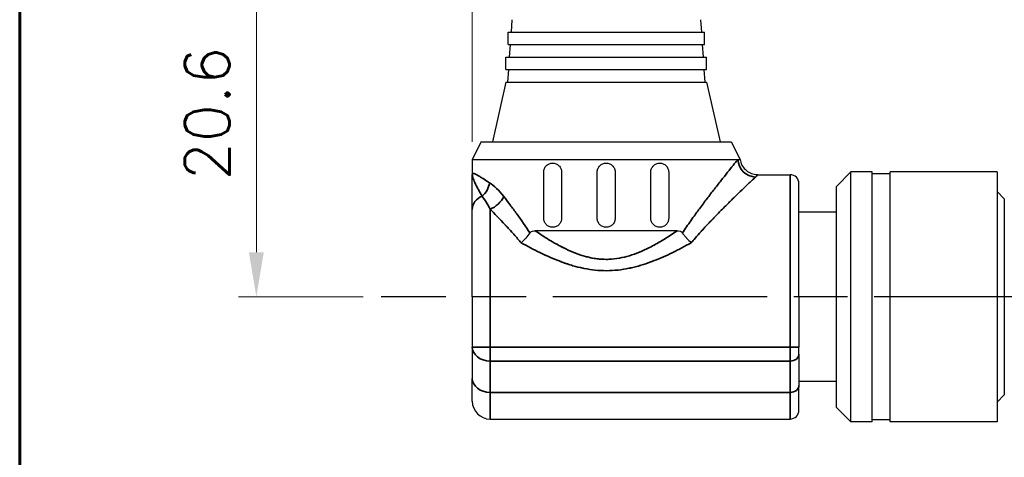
# Model space of a CAD drawing. Header units: millimetres. Extents: x 399 to 6233, y -1870 to 1602.
# Tile 58 of 256: x 4679 to 4734, y -1648 to -1624. Entities that reach past the tile are written whole.
import ezdxf

# ---------------------------------------------------------------- set-up
doc = ezdxf.new("R2010")
doc.units = ezdxf.units.MM
doc.linetypes.add('AM_ISO08W050', pattern=[18, 12, -1.5, 3, -1.5])
for name, color, linetype, lineweight in [('AM_5', 3, 'Continuous', 25), ('AM_7', 4, 'AM_ISO08W050', 25), ('可見 (ISO)', 7, 'Continuous', 25), ('窄部可見 (ISO)', 7, 'Continuous', 35)]:
    doc.layers.add(name, color=color, linetype=linetype, lineweight=lineweight)
doc.layers.add('BORDER', color=7, linetype='Continuous')
doc.styles.add('尺寸標註', font='romans.shx', dxfattribs={"bigfont": 'CHINESET.SHX'})
doc.dimstyles.new('CNS1$0', dxfattribs={"dimtxt": 2.5, "dimasz": 2.5, "dimexe": 1, "dimexo": 1, "dimgap": 1.5, "dimtad": 1, "dimtoh": 1, "dimdec": 1, "dimdsep": 46, "dimtxsty": '尺寸標註', "dimcen": 0, "dimclrd": 2, "dimclre": 2, "dimclrt": 1, "dimadec": 0, "dimazin": 2, "dimtp": 0.1, "dimtm": 0.1, "dimtfac": 0.71, "dimtdec": 1, "dimtmove": 0, "dimatfit": 0, "dimfxl": 0, "dimlwd": 13, "dimlwe": 13, "dimarcsym": 0})

# ---------------------------------------------------------------- blocks, each defined once
blk = doc.blocks.new('A4橫')
at = {"layer": 'BORDER', "color": 123, "linetype": 'Continuous', "lineweight": 60, "ltscale": 25.4}
blk.add_line((4731.534, 1453.749), (4731.534, 1170.892), dxfattribs=at)
blk = doc.blocks.new('*D237')
at = {"layer": 'AM_5', "color": 2, "lineweight": 13}
for p, q in [((4704.244, -1630.794), (4704.244, -1558.834)), ((4864.764, -1627.186), (4864.764, -1558.834)), ((4862.264, -1559.834), (4706.744, -1559.834))]:
    blk.add_line(p, q, dxfattribs=at)
at = {"layer": 'AM_5', "color": 2, "lineweight": -2}
for points in [[(4706.744, -1559.417), (4706.744, -1560.251), (4704.244, -1559.834)], [(4862.264, -1559.417), (4862.264, -1560.251), (4864.764, -1559.834)]]:
    blk.add_solid(points, dxfattribs=at)
at = {"layer": 'Defpoints', "color": 0, "lineweight": -2}
for p in [(4704.244, -1559.834), (4864.764, -1628.186), (4704.244, -1631.794)]:
    blk.add_point(p, dxfattribs=at)
at = {"layer": 'AM_5', "color": 1, "insert": (4784.504, -1557.084), "char_height": 2.5, "attachment_point": 5, "style": '尺寸標註'}
blk.add_mtext('160.5', dxfattribs=at)
blk = doc.blocks.new('*D239')
at = {"layer": 'AM_5', "color": 2, "lineweight": 13}
for p, q in [((4776.413, -1618.944), (4691.147, -1618.944)), ((4692.147, -1621.444), (4692.147, -1636.994)), ((4698.134, -1639.494), (4691.147, -1639.494))]:
    blk.add_line(p, q, dxfattribs=at)
at = {"layer": 'AM_5', "color": 2, "lineweight": -2}
for points in [[(4691.73, -1621.444), (4692.563, -1621.444), (4692.147, -1618.944)], [(4691.73, -1636.994), (4692.563, -1636.994), (4692.147, -1639.494)]]:
    blk.add_solid(points, dxfattribs=at)
at = {"layer": 'Defpoints', "color": 0, "lineweight": -2}
for p in [(4777.413, -1618.944), (4692.147, -1639.494), (4699.134, -1639.494)]:
    blk.add_point(p, dxfattribs=at)
at = {"layer": 'AM_5', "color": 1, "insert": (4689.397, -1629.219), "char_height": 2.5, "attachment_point": 5, "rotation": 90, "style": '尺寸標註'}
blk.add_mtext('20.6', dxfattribs=at)

msp = doc.modelspace()

# ---------------------------------------------------------------- linework, layer by layer
at = {"layer": 'AM_7'}
msp.add_line((4738.754, -1639.494), (4699.134, -1639.494), dxfattribs=at)
at = {"layer": '可見 (ISO)'}
for p, q in [((4706.464, -1623.954), (4706.415, -1624.654)), ((4717.025, -1623.954), (4717.074, -1624.654)), ((4706.244, -1624.654), (4717.244, -1624.654)), ((4706.244, -1625.354), (4706.244, -1624.654)), ((4717.244, -1625.354), (4717.244, -1624.654)), ((4706.244, -1625.354), (4717.244, -1625.354)), ((4706.366, -1625.354), (4706.317, -1626.054)), ((4717.123, -1625.354), (4717.171, -1626.054)), ((4706.119, -1626.054), (4717.369, -1626.054)), ((4706.119, -1626.754), (4706.119, -1626.054)), ((4717.369, -1626.754), (4717.369, -1626.054)), ((4706.119, -1626.754), (4717.369, -1626.754)), ((4706.268, -1626.754), (4706.219, -1627.454)), ((4717.22, -1626.754), (4717.269, -1627.454)), ((4706.119, -1627.454), (4705.369, -1630.794)), ((4706.119, -1627.454), (4717.369, -1627.454)), ((4717.369, -1627.454), (4718.119, -1630.794)), ((4704.744, -1630.794), (4704.244, -1631.794)), ((4704.744, -1630.794), (4718.744, -1630.794)), ((4718.744, -1630.794), (4719.244, -1631.794)), ((4704.244, -1631.794), (4719.122, -1631.794)), ((4704.244, -1631.794), (4704.244, -1632.644)), ((4708.244, -1635.094), (4708.244, -1632.494)), ((4709.244, -1632.494), (4709.244, -1635.094)), ((4711.244, -1635.094), (4711.244, -1632.494)), ((4712.244, -1632.494), (4712.244, -1635.094)), ((4714.244, -1635.094), (4714.244, -1632.494)), ((4715.244, -1632.494), (4715.244, -1635.094)), ((4718.944, -1632.013), (4718.944, -1632.013)), ((4724.644, -1633.299), (4725.449, -1632.494)), ((4725.449, -1646.494), (4725.449, -1632.494)), ((4726.644, -1632.494), (4725.449, -1632.494)), ((4726.644, -1646.494), (4726.644, -1632.494)), ((4727.644, -1646.494), (4727.644, -1632.494)), ((4733.644, -1632.494), (4727.644, -1632.494)), ((4733.644, -1632.494), (4733.644, -1646.494)), ((4704.607, -1632.715), (4704.607, -1632.715)), ((4720.233, -1632.644), (4722.044, -1632.644)), ((4727.644, -1632.594), (4726.644, -1632.594)), ((4722.544, -1639.494), (4722.544, -1633.144)), ((4724.644, -1645.689), (4724.644, -1633.299)), ((4734.044, -1633.994), (4733.644, -1633.594)), ((4734.044, -1633.994), (4734.044, -1644.994)), ((4704.244, -1639.494), (4704.244, -1634.594)), ((4724.644, -1634.744), (4722.544, -1634.744)), ((4715.716, -1635.794), (4707.773, -1635.794)), ((4716.246, -1636.199), (4716.247, -1636.199)), ((4704.244, -1639.494), (4704.244, -1642.312)), ((4722.544, -1639.494), (4722.544, -1642.312)), ((4704.244, -1642.312), (4704.244, -1644.069)), ((4722.544, -1642.703), (4722.544, -1642.312)), ((4722.544, -1642.703), (4722.544, -1644.46)), ((4704.244, -1645.344), (4704.244, -1644.069)), ((4724.644, -1644.244), (4722.544, -1644.244)), ((4722.544, -1645.844), (4722.544, -1644.46)), ((4734.044, -1644.994), (4733.644, -1645.394)), ((4724.644, -1645.689), (4725.449, -1646.494)), ((4705.244, -1646.344), (4722.044, -1646.344)), ((4726.644, -1646.494), (4725.449, -1646.494)), ((4727.644, -1646.394), (4726.644, -1646.394)), ((4733.644, -1646.494), (4727.644, -1646.494))]:
    msp.add_line(p, q, dxfattribs=at)
for centre, radius, start, end in [((4722.044, -1633.144), 0.5, 0, 90), ((4705.244, -1645.344), 1, 180, 270), ((4722.044, -1645.844), 0.5, 270, 0)]:
    msp.add_arc(centre, radius, start, end, dxfattribs=at)
msp.add_open_spline([(4719.122, -1631.794), (4719.204, -1631.794), (4719.244, -1631.794), (4719.244, -1631.794)], degree=3, dxfattribs=at)
for points, knots in [([(4719.244, -1631.794), (4719.261, -1631.901), (4719.295, -1632.006), (4719.394, -1632.198), (4719.46, -1632.287), (4719.616, -1632.438), (4719.707, -1632.501), (4719.903, -1632.594), (4720.01, -1632.625), (4720.156, -1632.642), (4720.194, -1632.644), (4720.233, -1632.644)], [0, 0, 0, 0, 0.0323509, 0.0323509, 0.0648619, 0.0648619, 0.0973671, 0.0973671, 0.1298724, 0.1298724, 0.1414389, 0.1414389, 0.1414389, 0.1414389]), ([(4708.244, -1632.494), (4708.244, -1632.429), (4708.258, -1632.362), (4708.309, -1632.239), (4708.348, -1632.183), (4708.436, -1632.095), (4708.493, -1632.057), (4708.616, -1632.006), (4708.682, -1631.994), (4708.806, -1631.994), (4708.872, -1632.006), (4708.995, -1632.056), (4709.052, -1632.095), (4709.141, -1632.184), (4709.18, -1632.24), (4709.231, -1632.363), (4709.244, -1632.43), (4709.244, -1632.494)], [0, 0, 0, 0, 0.0193382, 0.0193382, 0.0386763, 0.0386763, 0.0590611, 0.0590611, 0.0794458, 0.0794458, 0.0994875, 0.0994875, 0.1195292, 0.1195292, 0.1386287, 0.1386287, 0.1577282, 0.1577282, 0.1577282, 0.1577282]), ([(4711.244, -1632.494), (4711.244, -1632.431), (4711.257, -1632.364), (4711.308, -1632.241), (4711.346, -1632.185), (4711.435, -1632.096), (4711.491, -1632.058), (4711.615, -1632.007), (4711.682, -1631.994), (4711.807, -1631.994), (4711.874, -1632.007), (4711.997, -1632.058), (4712.054, -1632.096), (4712.142, -1632.185), (4712.181, -1632.241), (4712.232, -1632.364), (4712.244, -1632.431), (4712.244, -1632.494)], [0, 0, 0, 0, 0.0188403, 0.0188403, 0.0376807, 0.0376807, 0.056521, 0.056521, 0.0753613, 0.0753613, 0.0942016, 0.0942016, 0.113042, 0.113042, 0.1318823, 0.1318823, 0.1507226, 0.1507226, 0.1507226, 0.1507226]), ([(4714.244, -1632.494), (4714.244, -1632.43), (4714.257, -1632.363), (4714.309, -1632.24), (4714.347, -1632.184), (4714.436, -1632.095), (4714.494, -1632.056), (4714.617, -1632.006), (4714.683, -1631.994), (4714.807, -1631.994), (4714.873, -1632.006), (4714.996, -1632.057), (4715.053, -1632.095), (4715.141, -1632.183), (4715.179, -1632.239), (4715.231, -1632.362), (4715.244, -1632.429), (4715.244, -1632.494)], [0, 0, 0, 0, 0.0190995, 0.0190995, 0.038199, 0.038199, 0.0582407, 0.0582407, 0.0782824, 0.0782824, 0.0986672, 0.0986672, 0.1190519, 0.1190519, 0.1383901, 0.1383901, 0.1577282, 0.1577282, 0.1577282, 0.1577282]), ([(4704.244, -1634.594), (4704.244, -1634.546), (4704.244, -1634.485), (4704.244, -1634.411), (4704.244, -1634.374), (4704.244, -1634.334), (4704.244, -1634.291), (4704.244, -1634.248), (4704.244, -1634.201), (4704.244, -1634.151), (4704.244, -1634.123), (4704.244, -1634.092), (4704.244, -1634.063), (4704.244, -1633.829), (4704.244, -1633.653), (4704.244, -1633.536), (4704.244, -1633.534), (4704.244, -1633.534), (4704.244, -1633.531), (4704.244, -1633.347), (4704.244, -1633.189), (4704.244, -1633.057), (4704.244, -1633.052), (4704.244, -1633.049), (4704.244, -1633.044), (4704.244, -1632.965), (4704.244, -1632.893), (4704.244, -1632.826), (4704.244, -1632.76), (4704.244, -1632.699), (4704.244, -1632.644)], [0, 0, 0, 0, 0.109375, 0.109375, 0.109375, 0.164063, 0.164063, 0.164063, 0.21875, 0.21875, 0.21875, 0.25, 0.25, 0.25, 0.496094, 0.496094, 0.496094, 0.5, 0.5, 0.5, 0.742188, 0.742188, 0.742188, 0.75, 0.75, 0.75, 0.875, 0.875, 0.875, 1, 1, 1, 1]), ([(4709.244, -1635.094), (4709.244, -1635.156), (4709.232, -1635.223), (4709.182, -1635.344), (4709.145, -1635.399), (4709.057, -1635.49), (4708.999, -1635.529), (4708.874, -1635.582), (4708.807, -1635.594), (4708.68, -1635.594), (4708.612, -1635.581), (4708.487, -1635.528), (4708.429, -1635.488), (4708.343, -1635.398), (4708.306, -1635.343), (4708.257, -1635.223), (4708.244, -1635.157), (4708.244, -1635.094)], [0.1577208, 0.1577208, 0.1577208, 0.1577208, 0.1764547, 0.1764547, 0.1951885, 0.1951885, 0.2155952, 0.2155952, 0.2360018, 0.2360018, 0.2569247, 0.2569247, 0.2778476, 0.2778476, 0.2966445, 0.2966445, 0.3154415, 0.3154415, 0.3154415, 0.3154415]), ([(4712.244, -1635.094), (4712.244, -1635.157), (4712.232, -1635.224), (4712.181, -1635.347), (4712.142, -1635.403), (4712.054, -1635.492), (4711.997, -1635.53), (4711.874, -1635.581), (4711.807, -1635.594), (4711.682, -1635.594), (4711.615, -1635.581), (4711.491, -1635.53), (4711.435, -1635.492), (4711.346, -1635.403), (4711.308, -1635.347), (4711.257, -1635.224), (4711.244, -1635.157), (4711.244, -1635.094)], [0.1507226, 0.1507226, 0.1507226, 0.1507226, 0.169563, 0.169563, 0.1884033, 0.1884033, 0.2072436, 0.2072436, 0.226084, 0.226084, 0.2449243, 0.2449243, 0.2637646, 0.2637646, 0.2826049, 0.2826049, 0.3014453, 0.3014453, 0.3014453, 0.3014453]), ([(4715.244, -1635.094), (4715.244, -1635.157), (4715.232, -1635.223), (4715.183, -1635.343), (4715.146, -1635.398), (4715.059, -1635.488), (4715.002, -1635.528), (4714.876, -1635.581), (4714.808, -1635.594), (4714.682, -1635.594), (4714.615, -1635.582), (4714.49, -1635.529), (4714.432, -1635.49), (4714.344, -1635.399), (4714.307, -1635.344), (4714.257, -1635.223), (4714.244, -1635.156), (4714.244, -1635.094)], [0.1577208, 0.1577208, 0.1577208, 0.1577208, 0.1765177, 0.1765177, 0.1953147, 0.1953147, 0.2162376, 0.2162376, 0.2371605, 0.2371605, 0.2575671, 0.2575671, 0.2779737, 0.2779737, 0.2967076, 0.2967076, 0.3154415, 0.3154415, 0.3154415, 0.3154415]), ([(4707.472, -1635.914), (4707.489, -1635.891), (4707.509, -1635.871), (4707.555, -1635.838), (4707.582, -1635.826), (4707.661, -1635.8), (4707.718, -1635.794), (4707.773, -1635.794)], [0.0000014, 0.0000014, 0.0000014, 0.0000014, 0.00932853, 0.00932853, 0.01959272, 0.01959272, 0.03886697, 0.03886697, 0.03886697, 0.03886697]), ([(4715.716, -1635.794), (4715.77, -1635.794), (4715.827, -1635.8), (4715.906, -1635.826), (4715.933, -1635.838), (4715.98, -1635.871), (4716, -1635.891), (4716.016, -1635.914)], [0.00000446, 0.00000446, 0.00000446, 0.00000446, 0.01927083, 0.01927083, 0.02954111, 0.02954111, 0.03887318, 0.03887318, 0.03887318, 0.03887318]), ([(4707.472, -1635.914), (4707.405, -1636.01), (4707.327, -1636.107), (4707.168, -1636.28), (4707.09, -1636.358), (4706.999, -1636.438), (4706.988, -1636.448), (4706.976, -1636.457)], [0.00000157, 0.00000157, 0.00000157, 0.00000157, 0.03773377, 0.03773377, 0.07068367, 0.07068367, 0.07542641, 0.07542641, 0.07542641, 0.07542641]), ([(4716.016, -1635.914), (4716.054, -1635.968), (4716.094, -1636.02), (4716.133, -1636.067), (4716.153, -1636.091), (4716.172, -1636.114), (4716.191, -1636.136), (4716.201, -1636.147), (4716.21, -1636.158), (4716.219, -1636.169), (4716.224, -1636.174), (4716.228, -1636.179), (4716.233, -1636.184), (4716.238, -1636.189), (4716.241, -1636.193), (4716.247, -1636.199), (4716.332, -1636.295), (4716.424, -1636.383), (4716.513, -1636.457)], [0, 0, 0, 0, 0.25, 0.25, 0.25, 0.375, 0.375, 0.375, 0.4375, 0.4375, 0.4375, 0.46875, 0.46875, 0.46875, 0.5, 0.5, 0.5, 0.9999987, 0.9999987, 0.9999987, 0.9999987])]:
    msp.add_open_spline(points, degree=3, knots=knots, dxfattribs=at)
at = {"layer": '窄部可見 (ISO)'}
for p, q in [((4722.044, -1639.494), (4722.044, -1632.644)), ((4705.244, -1639.494), (4705.244, -1634.587)), ((4707.773, -1635.794), (4707.773, -1635.794)), ((4705.244, -1642.312), (4705.244, -1639.494)), ((4722.044, -1639.494), (4722.044, -1642.312)), ((4705.244, -1642.312), (4704.244, -1642.312)), ((4705.244, -1643.094), (4705.244, -1642.312)), ((4722.044, -1642.312), (4705.244, -1642.312)), ((4722.044, -1642.312), (4722.044, -1643.094)), ((4722.044, -1642.312), (4722.544, -1642.312)), ((4705.244, -1644.851), (4705.244, -1643.094)), ((4705.244, -1643.094), (4722.044, -1643.094)), ((4722.044, -1643.094), (4722.044, -1644.851)), ((4705.244, -1646.344), (4705.244, -1644.851)), ((4722.044, -1644.851), (4705.244, -1644.851)), ((4722.044, -1646.344), (4722.044, -1644.851))]:
    msp.add_line(p, q, dxfattribs=at)
for centre, major_axis, ratio, start_param, end_param in [((4720.106, -1631.794), (0.736, -0.677), 0.965519, 3.903326, 5.439158), ((4704.337, -1633.101), (-0.482, -0.876), 0.841295, 1.120848, 2.004762), ((4705.244, -1634.594), (-1, 0), 0.837637, 5.183305, 6.283185), ((4705.244, -1633.871), (0.756, 0.654), 0.613283, 4.224582, 5.329054), ((4705.244, -1642.312), (-1, 0), 0.782011, 0, 1.570796), ((4722.044, -1642.703), (0.5, 0), 0.782011, 4.712389, 6.283185), ((4705.244, -1644.069), (-1, 0), 0.782011, 0, 1.570796), ((4722.044, -1644.46), (0.5, 0), 0.782011, 4.712389, 6.283185)]:
    msp.add_ellipse(centre, major_axis=major_axis, ratio=ratio, start_param=start_param, end_param=end_param, dxfattribs=at)
for points, knots in [([(4716.016, -1635.914), (4716.17, -1635.68), (4716.326, -1635.449), (4716.485, -1635.223), (4716.564, -1635.11), (4716.644, -1634.998), (4716.724, -1634.887), (4716.788, -1634.798), (4716.852, -1634.71), (4716.917, -1634.622), (4716.932, -1634.601), (4716.948, -1634.579), (4716.964, -1634.558), (4717.114, -1634.354), (4717.26, -1634.16), (4717.4, -1633.976), (4717.411, -1633.961), (4717.422, -1633.946), (4717.434, -1633.931), (4717.58, -1633.739), (4717.72, -1633.558), (4717.852, -1633.387), (4717.857, -1633.382), (4717.86, -1633.377), (4717.866, -1633.37), (4718.009, -1633.186), (4718.142, -1633.017), (4718.265, -1632.862), (4718.398, -1632.694), (4718.52, -1632.541), (4718.626, -1632.408), (4718.855, -1632.123), (4719.02, -1631.92), (4719.122, -1631.794)], [0, 0, 0, 0, 0.125, 0.125, 0.125, 0.1875, 0.1875, 0.1875, 0.237755, 0.237755, 0.237755, 0.25, 0.25, 0.25, 0.365555, 0.365555, 0.365555, 0.375, 0.375, 0.375, 0.496026, 0.496026, 0.496026, 0.5, 0.5, 0.5, 0.613417, 0.613417, 0.613417, 0.736214, 0.736214, 0.736214, 1, 1, 1, 1]), ([(4704.244, -1632.644), (4704.244, -1632.619), (4704.25, -1632.601), (4704.263, -1632.59), (4704.267, -1632.587), (4704.272, -1632.584), (4704.278, -1632.582), (4704.286, -1632.579), (4704.295, -1632.578), (4704.305, -1632.579), (4704.306, -1632.579), (4704.307, -1632.579), (4704.307, -1632.579), (4704.328, -1632.58), (4704.353, -1632.586), (4704.384, -1632.598), (4704.4, -1632.604), (4704.417, -1632.612), (4704.436, -1632.621), (4704.446, -1632.625), (4704.455, -1632.63), (4704.466, -1632.635), (4704.471, -1632.638), (4704.476, -1632.64), (4704.481, -1632.643), (4704.484, -1632.645), (4704.487, -1632.646), (4704.489, -1632.647), (4704.491, -1632.649), (4704.494, -1632.65), (4704.496, -1632.651), (4704.517, -1632.663), (4704.537, -1632.674), (4704.56, -1632.687), (4704.582, -1632.7), (4704.606, -1632.714), (4704.631, -1632.73), (4704.656, -1632.745), (4704.683, -1632.762), (4704.711, -1632.78), (4704.725, -1632.789), (4704.74, -1632.798), (4704.755, -1632.808), (4704.762, -1632.812), (4704.77, -1632.817), (4704.777, -1632.822), (4704.781, -1632.825), (4704.785, -1632.827), (4704.789, -1632.83), (4704.791, -1632.831), (4704.793, -1632.832), (4704.795, -1632.833), (4704.796, -1632.834), (4704.797, -1632.835), (4704.799, -1632.836), (4704.817, -1632.848), (4704.829, -1632.856), (4704.845, -1632.866), (4704.937, -1632.926), (4705.054, -1633.005), (4705.208, -1633.101)], [0, 0, 0, 0, 0.140625, 0.140625, 0.140625, 0.1875, 0.1875, 0.1875, 0.25, 0.25, 0.25, 0.254664, 0.254664, 0.254664, 0.375, 0.375, 0.375, 0.4375, 0.4375, 0.4375, 0.46875, 0.46875, 0.46875, 0.484375, 0.484375, 0.484375, 0.492187, 0.492187, 0.492187, 0.49847, 0.49847, 0.49847, 0.562343, 0.562343, 0.562343, 0.625, 0.625, 0.625, 0.6875, 0.6875, 0.6875, 0.71875, 0.71875, 0.71875, 0.734375, 0.734375, 0.734375, 0.742187, 0.742187, 0.742187, 0.746094, 0.746094, 0.746094, 0.748703, 0.748703, 0.748703, 0.78634, 0.78634, 0.78634, 1, 1, 1, 1]), ([(4704.791, -1633.847), (4704.725, -1633.737), (4704.654, -1633.61), (4704.584, -1633.479), (4704.575, -1633.463), (4704.567, -1633.447), (4704.559, -1633.432), (4704.497, -1633.315), (4704.438, -1633.196), (4704.388, -1633.085), (4704.388, -1633.083), (4704.387, -1633.082), (4704.387, -1633.081), (4704.386, -1633.079), (4704.385, -1633.077), (4704.384, -1633.075), (4704.363, -1633.027), (4704.344, -1632.981), (4704.326, -1632.938), (4704.308, -1632.892), (4704.293, -1632.849), (4704.28, -1632.81), (4704.279, -1632.808), (4704.278, -1632.805), (4704.277, -1632.802), (4704.252, -1632.72), (4704.244, -1632.673), (4704.244, -1632.644)], [0, 0, 0, 0, 0.249939, 0.249939, 0.249939, 0.2798297, 0.2798297, 0.2798297, 0.4998779, 0.4998779, 0.4998779, 0.5023794, 0.5023794, 0.5023794, 0.5076885, 0.5076885, 0.5076885, 0.6248474, 0.6248474, 0.6248474, 0.7492415, 0.7492415, 0.7492415, 0.7576275, 0.7576275, 0.7576275, 0.9997559, 0.9997559, 0.9997559, 0.9997559]), ([(4720.106, -1632.775), (4720.048, -1632.83), (4719.972, -1632.902), (4719.877, -1632.992), (4719.829, -1633.038), (4719.777, -1633.088), (4719.72, -1633.142), (4719.692, -1633.169), (4719.662, -1633.198), (4719.631, -1633.227), (4719.616, -1633.242), (4719.6, -1633.257), (4719.584, -1633.272), (4719.576, -1633.28), (4719.568, -1633.288), (4719.56, -1633.296), (4719.556, -1633.3), (4719.552, -1633.303), (4719.548, -1633.307), (4719.544, -1633.311), (4719.539, -1633.316), (4719.535, -1633.319), (4719.421, -1633.429), (4719.291, -1633.554), (4719.145, -1633.696), (4719.141, -1633.7), (4719.138, -1633.703), (4719.134, -1633.707), (4719.064, -1633.774), (4718.991, -1633.846), (4718.914, -1633.921), (4718.874, -1633.961), (4718.832, -1634.002), (4718.79, -1634.044), (4718.769, -1634.064), (4718.747, -1634.086), (4718.726, -1634.107), (4718.715, -1634.118), (4718.704, -1634.129), (4718.693, -1634.139), (4718.687, -1634.145), (4718.682, -1634.15), (4718.676, -1634.156), (4718.673, -1634.159), (4718.67, -1634.162), (4718.667, -1634.165), (4718.664, -1634.168), (4718.662, -1634.17), (4718.66, -1634.172), (4718.52, -1634.31), (4718.364, -1634.466), (4718.19, -1634.642), (4718.178, -1634.654), (4718.166, -1634.666), (4718.153, -1634.678), (4718.077, -1634.755), (4717.998, -1634.836), (4717.916, -1634.921), (4717.868, -1634.97), (4717.819, -1635.021), (4717.769, -1635.073), (4717.744, -1635.098), (4717.719, -1635.125), (4717.694, -1635.151), (4717.681, -1635.165), (4717.668, -1635.178), (4717.655, -1635.192), (4717.649, -1635.198), (4717.642, -1635.205), (4717.636, -1635.212), (4717.632, -1635.215), (4717.629, -1635.219), (4717.626, -1635.222), (4717.623, -1635.226), (4717.618, -1635.23), (4717.616, -1635.232), (4717.613, -1635.236), (4717.61, -1635.239), (4717.606, -1635.243), (4717.545, -1635.307), (4717.47, -1635.386), (4717.383, -1635.479), (4717.337, -1635.528), (4717.288, -1635.581), (4717.235, -1635.638), (4717.208, -1635.667), (4717.181, -1635.697), (4717.153, -1635.728), (4717.139, -1635.743), (4717.124, -1635.759), (4717.11, -1635.775), (4717.095, -1635.791), (4717.081, -1635.806), (4717.065, -1635.824), (4716.812, -1636.103), (4716.628, -1636.319), (4716.513, -1636.457)], [0, 0, 0, 0, 0.125, 0.125, 0.125, 0.1875, 0.1875, 0.1875, 0.21875, 0.21875, 0.21875, 0.234375, 0.234375, 0.234375, 0.2421875, 0.2421875, 0.2421875, 0.2460937, 0.2460937, 0.2460937, 0.25, 0.25, 0.25, 0.375, 0.375, 0.375, 0.3780751, 0.3780751, 0.3780751, 0.4375, 0.4375, 0.4375, 0.46875, 0.46875, 0.46875, 0.484375, 0.484375, 0.484375, 0.4921875, 0.4921875, 0.4921875, 0.4960938, 0.4960938, 0.4960938, 0.4982063, 0.4982063, 0.4982063, 0.5, 0.5, 0.5, 0.625, 0.625, 0.625, 0.6336721, 0.6336721, 0.6336721, 0.6875, 0.6875, 0.6875, 0.71875, 0.71875, 0.71875, 0.734375, 0.734375, 0.734375, 0.7421875, 0.7421875, 0.7421875, 0.7460938, 0.7460938, 0.7460938, 0.7480469, 0.7480469, 0.7480469, 0.75, 0.75, 0.75, 0.7532095, 0.7532095, 0.7532095, 0.8125, 0.8125, 0.8125, 0.84375, 0.84375, 0.84375, 0.859375, 0.859375, 0.859375, 0.8671875, 0.8671875, 0.8671875, 0.875, 0.875, 0.875, 1, 1, 1, 1]), ([(4720.233, -1632.644), (4720.233, -1632.644), (4720.233, -1632.644), (4720.233, -1632.644), (4720.191, -1632.695), (4720.106, -1632.775)], [0.4997154, 0.4997154, 0.4997154, 0.4997154, 0.5, 0.5, 1, 1, 1, 1]), ([(4705.244, -1634.587), (4705.217, -1634.533), (4705.185, -1634.469), (4705.146, -1634.398), (4705.06, -1634.241), (4704.93, -1634.037), (4704.856, -1633.935), (4704.829, -1633.898), (4704.808, -1633.87), (4704.791, -1633.847)], [0, 0, 0, 0, 0.25, 0.25, 0.25, 0.803276, 0.803276, 0.803276, 1, 1, 1, 1]), ([(4706.009, -1633.871), (4706.124, -1634.021), (4706.243, -1634.178), (4706.485, -1634.502), (4706.607, -1634.669), (4706.985, -1635.192), (4707.234, -1635.549), (4707.472, -1635.914)], [0, 0, 0, 0, 0.25, 0.25, 0.5, 0.5, 1, 1, 1, 1]), ([(4706.976, -1636.457), (4706.921, -1636.392), (4706.857, -1636.316), (4706.784, -1636.232), (4706.72, -1636.158), (4706.649, -1636.076), (4706.571, -1635.988), (4706.565, -1635.982), (4706.56, -1635.976), (4706.554, -1635.969), (4706.548, -1635.963), (4706.544, -1635.958), (4706.537, -1635.95), (4706.427, -1635.827), (4706.335, -1635.727), (4706.262, -1635.647), (4706.225, -1635.608), (4706.194, -1635.573), (4706.166, -1635.544), (4706.153, -1635.53), (4706.14, -1635.516), (4706.129, -1635.504), (4706.123, -1635.498), (4706.118, -1635.492), (4706.113, -1635.487), (4706.11, -1635.484), (4706.108, -1635.482), (4706.105, -1635.479), (4706.104, -1635.478), (4706.103, -1635.476), (4706.102, -1635.475), (4706.101, -1635.475), (4706.101, -1635.474), (4706.1, -1635.473), (4706.1, -1635.473), (4706.1, -1635.473), (4706.1, -1635.473), (4706.099, -1635.473), (4706.099, -1635.472), (4706.098, -1635.472), (4705.759, -1635.109), (4705.475, -1634.819), (4705.244, -1634.587)], [0.0000044, 0.0000044, 0.0000044, 0.0000044, 0.125, 0.125, 0.125, 0.234375, 0.234375, 0.234375, 0.2421875, 0.2421875, 0.2421875, 0.25, 0.25, 0.25, 0.375, 0.375, 0.375, 0.4375, 0.4375, 0.4375, 0.46875, 0.46875, 0.46875, 0.484375, 0.484375, 0.484375, 0.4921875, 0.4921875, 0.4921875, 0.4960937, 0.4960937, 0.4960937, 0.4980469, 0.4980469, 0.4980469, 0.4990234, 0.4990234, 0.4990234, 0.5, 0.5, 0.5, 1, 1, 1, 1]), ([(4707.773, -1635.794), (4708.002, -1635.951), (4708.223, -1636.095), (4708.434, -1636.226), (4708.571, -1636.311), (4708.704, -1636.391), (4708.856, -1636.478), (4709.073, -1636.601), (4709.282, -1636.712), (4709.486, -1636.81), (4709.831, -1636.976), (4710.23, -1637.134), (4710.593, -1637.232), (4710.626, -1637.241), (4710.655, -1637.249), (4710.691, -1637.258), (4710.872, -1637.303), (4711.05, -1637.337), (4711.227, -1637.359), (4711.404, -1637.381), (4711.581, -1637.392), (4711.755, -1637.392), (4711.948, -1637.391), (4712.142, -1637.377), (4712.338, -1637.349), (4712.529, -1637.321), (4712.73, -1637.278), (4712.908, -1637.229), (4713.09, -1637.179), (4713.276, -1637.117), (4713.466, -1637.044), (4713.653, -1636.971), (4713.842, -1636.887), (4714.013, -1636.805), (4714.228, -1636.701), (4714.451, -1636.583), (4714.681, -1636.45), (4714.818, -1636.371), (4714.934, -1636.301), (4715.057, -1636.225), (4715.268, -1636.094), (4715.487, -1635.95), (4715.716, -1635.794)], [0.0000001, 0.0000001, 0.0000001, 0.0000001, 0.0877818, 0.0877818, 0.0877818, 0.1444839, 0.1444839, 0.1444839, 0.2252965, 0.2252965, 0.2252965, 0.3626099, 0.3626099, 0.3626099, 0.375, 0.375, 0.375, 0.4375, 0.4375, 0.4375, 0.4999583, 0.4999583, 0.4999583, 0.5694653, 0.5694653, 0.5694653, 0.6372075, 0.6372075, 0.6372075, 0.7065275, 0.7065275, 0.7065275, 0.7748313, 0.7748313, 0.7748313, 0.8607276, 0.8607276, 0.8607276, 0.9119693, 0.9119693, 0.9119693, 0.9999999, 0.9999999, 0.9999999, 0.9999999]), ([(4716.513, -1636.457), (4716.157, -1636.657), (4715.808, -1636.841), (4715.469, -1637.008), (4715.428, -1637.027), (4715.388, -1637.047), (4715.347, -1637.066), (4714.991, -1637.237), (4714.644, -1637.387), (4714.306, -1637.514), (4714.285, -1637.522), (4714.268, -1637.528), (4714.243, -1637.537), (4714.056, -1637.606), (4713.873, -1637.668), (4713.692, -1637.722), (4713.668, -1637.729), (4713.645, -1637.736), (4713.621, -1637.743), (4713.52, -1637.773), (4713.419, -1637.8), (4713.319, -1637.825), (4713.269, -1637.837), (4713.219, -1637.849), (4713.169, -1637.861), (4713.144, -1637.866), (4713.12, -1637.872), (4713.095, -1637.877), (4713.084, -1637.88), (4713.073, -1637.882), (4713.062, -1637.884), (4713.049, -1637.887), (4713.036, -1637.89), (4713.021, -1637.893), (4712.818, -1637.934), (4712.617, -1637.966), (4712.418, -1637.989), (4712.197, -1638.013), (4711.976, -1638.026), (4711.756, -1638.026), (4711.546, -1638.027), (4711.335, -1638.016), (4711.121, -1637.994), (4710.922, -1637.973), (4710.721, -1637.943), (4710.519, -1637.903), (4710.506, -1637.9), (4710.491, -1637.898), (4710.479, -1637.895), (4710.466, -1637.892), (4710.453, -1637.89), (4710.44, -1637.887), (4710.255, -1637.848), (4710.068, -1637.801), (4709.878, -1637.746), (4709.776, -1637.716), (4709.673, -1637.685), (4709.569, -1637.65), (4709.517, -1637.633), (4709.465, -1637.616), (4709.413, -1637.597), (4709.387, -1637.588), (4709.36, -1637.579), (4709.334, -1637.57), (4709.321, -1637.565), (4709.308, -1637.56), (4709.295, -1637.555), (4709.282, -1637.551), (4709.266, -1637.545), (4709.255, -1637.541), (4709.235, -1637.533), (4709.214, -1637.526), (4709.194, -1637.518), (4708.815, -1637.376), (4708.424, -1637.205), (4708.022, -1637.009), (4707.681, -1636.842), (4707.334, -1636.658), (4706.976, -1636.457)], [0, 0, 0, 0, 0.1116886, 0.1116886, 0.1116886, 0.125, 0.125, 0.125, 0.242665, 0.242665, 0.242665, 0.25, 0.25, 0.25, 0.3053357, 0.3053357, 0.3053357, 0.3125, 0.3125, 0.3125, 0.34375, 0.34375, 0.34375, 0.359375, 0.359375, 0.359375, 0.3671875, 0.3671875, 0.3671875, 0.3707055, 0.3707055, 0.3707055, 0.375, 0.375, 0.375, 0.4341824, 0.4341824, 0.4341824, 0.4997294, 0.4997294, 0.4997294, 0.5625, 0.5625, 0.5625, 0.6210938, 0.6210938, 0.6210938, 0.625, 0.625, 0.625, 0.6291113, 0.6291113, 0.6291113, 0.6875, 0.6875, 0.6875, 0.71875, 0.71875, 0.71875, 0.734375, 0.734375, 0.734375, 0.7421875, 0.7421875, 0.7421875, 0.7460937, 0.7460937, 0.7460937, 0.75, 0.75, 0.75, 0.7570871, 0.7570871, 0.7570871, 0.8883889, 0.8883889, 0.8883889, 1, 1, 1, 1]), ([(4711.896, -1637.389), (4711.847, -1637.391), (4711.799, -1637.392), (4711.75, -1637.392), (4711.557, -1637.392), (4711.362, -1637.379), (4711.166, -1637.351), (4711.034, -1637.332), (4710.897, -1637.306), (4710.766, -1637.276)], [0.4827165, 0.4827165, 0.4827165, 0.4827165, 0.4999483, 0.4999483, 0.4999483, 0.5693362, 0.5693362, 0.5693362, 0.6161202, 0.6161202, 0.6161202, 0.6161202])]:
    msp.add_open_spline(points, degree=3, knots=knots, dxfattribs=at)
for points in [[(4705.208, -1633.101), (4705.462, -1633.259), (4705.738, -1633.516), (4706.009, -1633.871)], [(4709.353, -1636.744), (4709.302, -1636.719), (4709.251, -1636.693), (4709.199, -1636.665)]]:
    msp.add_open_spline(points, degree=3, dxfattribs=at)

# ---------------------------------------------------------------- block references
at = {"xscale": 2, "yscale": 2, "zscale": 2}
msp.add_blockref('A4橫', (-4784.176, -4147.703), dxfattribs=at)

# ---------------------------------------------------------------- dimensions: what is measured, and where the dimension line sits
at = {"layer": 'AM_5'}
dim = msp.add_linear_dim(base=(4704.244, -1559.834), p1=(4864.764, -1628.186), p2=(4704.244, -1631.794), dimstyle='CNS1$0', override={"dimfxl": 4, "dimarcsym": 1}, dxfattribs=at)
dim.commit()
dim.dimension.update_dxf_attribs({"geometry": '*D237', "text_midpoint": (4784.504, -1557.084)})
dim = msp.add_linear_dim(base=(4692.146518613, -1639.493959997), p1=(4777.412528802, -1618.943959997), p2=(4699.134366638, -1639.493959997), angle=90, dimstyle='CNS1$0', override={"dimfxl": 4, "dimarcsym": 1}, dxfattribs=at)
dim.commit()
dim.dimension.update_dxf_attribs({"geometry": '*D239', "text_midpoint": (4689.396518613, -1629.218959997)})

doc.saveas('drawing.dxf')
